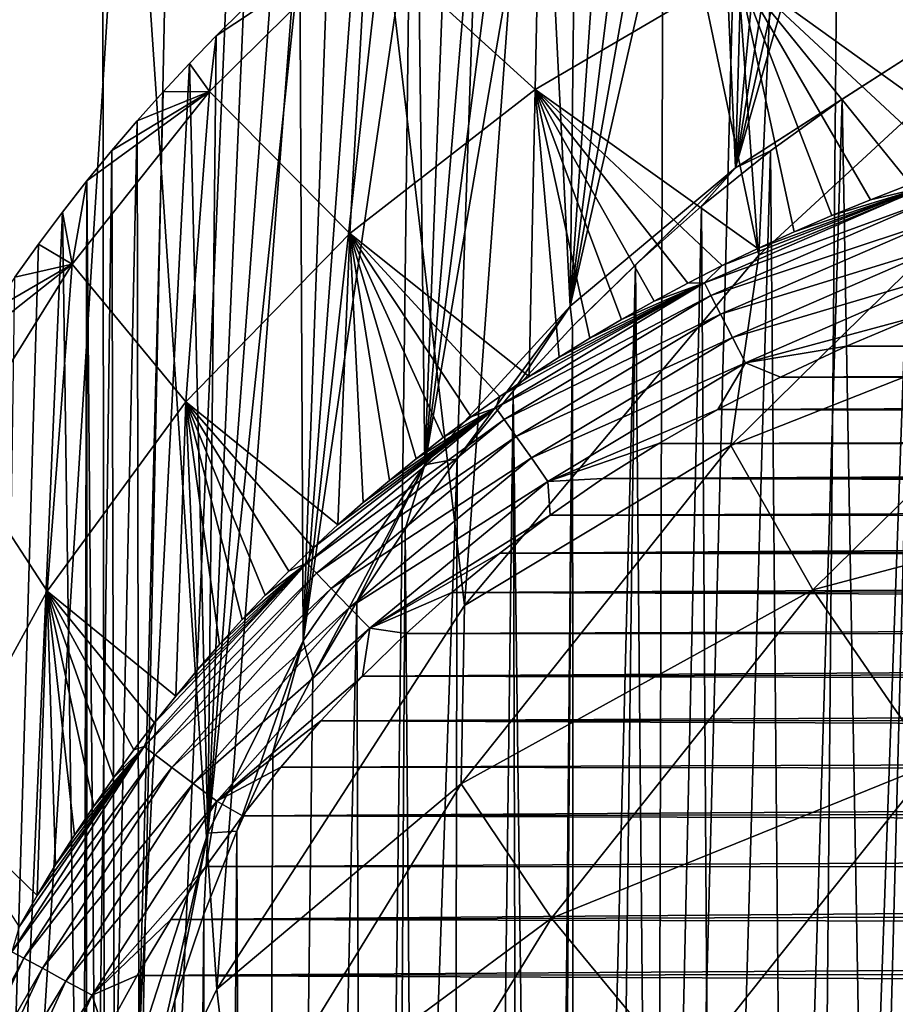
# Model space of a CAD drawing. Header units: metres. Extents: x -26 to 26, y -167 to 32.
# Tile 181 of 237: x -19.06 to -14.18, y -13.8 to -8.31. Entities that reach past the tile are written whole.
import ezdxf

# ---------------------------------------------------------------- set-up
doc = ezdxf.new("R2010")
doc.units = ezdxf.units.M
doc.layers.add('solid_12_411_043_XXX', color=7, linetype='CONTINUOUS')

msp = doc.modelspace()

# ---------------------------------------------------------------- linework, layer by layer
at = {"layer": 'solid_12_411_043_XXX'}
for points in [[(-14.66374, -25.099863, 4.15028), (-14.209241, 25.476089, 4.15028), (-12.866261, 25.661194, 4.15028)], [(-13.695463, -25.25168, 4.15028), (-14.66374, -25.099863, 4.15028), (-12.866261, 25.661194, 4.15028)], [(-15.526567, -24.908165, 4.15028), (-15.384979, 25.202627, 4.15028), (-14.209241, 25.476089, 4.15028)], [(-14.66374, -25.099863, 4.15028), (-15.526567, -24.908165, 4.15028), (-14.209241, 25.476089, 4.15028)], [(-17.096178, -24.39509, 4.15028), (-16.489796, 24.834045, 4.15028), (-15.384979, 25.202627, 4.15028)], [(-15.526567, -24.908165, 4.15028), (-17.096178, -24.39509, 4.15028), (-15.384979, 25.202627, 4.15028)], [(-18.581423, -23.682077, 4.15028), (-17.56883, 24.357595, 4.15028), (-16.489796, 24.834045, 4.15028)], [(-17.096178, -24.39509, 4.15028), (-18.581423, -23.682077, 4.15028), (-16.489796, 24.834045, 4.15028)], [(-18.581423, -23.682077, 4.15028), (-18.636896, 23.762125, 4.15028), (-17.56883, 24.357595, 4.15028)], [(-20.035763, -22.735386, 4.15028), (-19.69418, 23.038969, 4.15028), (-18.636896, 23.762125, 4.15028)], [(-18.581423, -23.682077, 4.15028), (-20.035763, -22.735386, 4.15028), (-18.636896, 23.762125, 4.15028)], [(-14.672999, -3.541176, 145.615128), (-16.053244, -4.330667, 145.475922), (-14.943871, -9.623643, 144.542648)], [(-14.672999, -3.541176, 145.615128), (-14.943871, -9.623643, 144.542648), (-13.067199, -7.888101, 144.848663)], [(-16.053244, -4.330667, 145.475922), (-17.323595, -5.295513, 145.305801), (-16.584848, -11.577112, 144.198212)], [(-16.053244, -4.330667, 145.475922), (-16.584848, -11.577112, 144.198212), (-14.943871, -9.623643, 144.542648)], [(-17.323595, -5.295513, 145.305801), (-18.458755, -6.417161, 145.108032), (-17.964277, -13.717723, 143.820786)], [(-17.323595, -5.295513, 145.305801), (-17.964277, -13.717723, 143.820786), (-16.584848, -11.577112, 144.198212)], [(-15.073364, -9.135671, 155.509857), (-14.156552, -5.940506, 157.747131), (-14.065224, -8.487656, 155.963593)], [(-15.073364, -9.135671, 155.509857), (-14.371614, -6.027381, 157.686295), (-14.156552, -5.940506, 157.747131)], [(-15.073364, -9.135671, 155.509857), (-14.58283, -6.117196, 157.623413), (-14.371614, -6.027381, 157.686295)], [(-15.073364, -9.135671, 155.509857), (-14.790251, -6.209936, 157.558472), (-14.58283, -6.117196, 157.623413)], [(-15.073364, -9.135671, 155.509857), (-14.993972, -6.305612, 157.491486), (-14.790251, -6.209936, 157.558472)], [(-15.073364, -9.135671, 155.509857), (-15.194163, -6.404233, 157.422424), (-14.993972, -6.305612, 157.491486)], [(-18.458755, -6.417161, 145.108032), (-19.433271, -7.66994, 144.887131), (-19.060413, -16.011742, 143.41629)], [(-18.458755, -6.417161, 145.108032), (-19.060413, -16.011742, 143.41629), (-17.964277, -13.717723, 143.820786)], [(-15.994983, -9.907806, 154.969193), (-15.390794, -6.505787, 157.351318), (-15.194163, -6.404233, 157.422424)], [(-15.073364, -9.135671, 155.509857), (-15.994983, -9.907806, 154.969193), (-15.194163, -6.404233, 157.422424)], [(-15.994983, -9.907806, 154.969193), (-15.583963, -6.610233, 157.278183), (-15.390794, -6.505787, 157.351318)], [(-15.994983, -9.907806, 154.969193), (-15.773643, -6.717568, 157.203018), (-15.583963, -6.610233, 157.278183)], [(-15.994983, -9.907806, 154.969193), (-15.960084, -6.827867, 157.125793), (-15.773643, -6.717568, 157.203018)], [(-15.994983, -9.907806, 154.969193), (-16.143295, -6.94112, 157.046494), (-15.960084, -6.827867, 157.125793)], [(-16.805609, -10.792436, 154.349777), (-16.32338, -7.057398, 156.965073), (-16.143295, -6.94112, 157.046494)], [(-15.994983, -9.907806, 154.969193), (-16.805609, -10.792436, 154.349777), (-16.143295, -6.94112, 157.046494)], [(-16.805609, -10.792436, 154.349777), (-16.500389, -7.176717, 156.881531), (-16.32338, -7.057398, 156.965073)], [(-16.15766, -7.086045, 157.866379), (-17.129837, -7.844281, 157.78154), (-16.189827, -8.69878, 167.568527)], [(-16.15766, -7.086045, 157.866379), (-16.189827, -8.69878, 167.568527), (-15.059822, -8.036809, 167.607864)], [(-16.805609, -10.792436, 154.349777), (-16.674391, -7.299139, 156.795807), (-16.500389, -7.176717, 156.881531)], [(-16.805609, -10.792436, 154.349777), (-16.845602, -7.424819, 156.707809), (-16.674391, -7.299139, 156.795807)], [(-17.483099, -11.773883, 153.662552), (-17.013987, -7.553734, 156.617538), (-16.845602, -7.424819, 156.707809)], [(-16.805609, -10.792436, 154.349777), (-17.483099, -11.773883, 153.662552), (-16.845602, -7.424819, 156.707809)], [(-13.860925, -7.512619, 167.641571), (-15.059822, -8.036809, 167.607864), (-13.632227, -9.064097, 177.258133)], [(-17.483099, -11.773883, 153.662552), (-17.179672, -7.686054, 156.524887), (-17.013987, -7.553734, 156.617538)], [(-19.433271, -7.66994, 144.887131), (-19.855957, -18.422976, 142.99115), (-19.060413, -16.011742, 143.41629)], [(-17.483099, -11.773883, 153.662552), (-17.342661, -7.82175, 156.429871), (-17.179672, -7.686054, 156.524887)], [(-17.129837, -7.844281, 157.78154), (-17.968033, -8.400486, 156.024628), (-18.00568, -8.710902, 157.687408)], [(-17.129837, -7.844281, 157.78154), (-18.00568, -8.710902, 157.687408), (-17.224155, -9.502715, 167.523972)], [(-17.129837, -7.844281, 157.78154), (-17.815723, -8.250337, 156.129776), (-17.968033, -8.400486, 156.024628)], [(-17.483099, -11.773883, 153.662552), (-17.502987, -7.960996, 156.332367), (-17.342661, -7.82175, 156.429871)], [(-17.129837, -7.844281, 157.78154), (-17.224155, -9.502715, 167.523972), (-16.189827, -8.69878, 167.568527)], [(-13.067199, -7.888101, 144.848663), (-14.943871, -9.623643, 144.542648), (-13.377589, -8.987849, 147.081436)], [(-18.015732, -12.847852, 152.910553), (-17.66069, -8.103851, 156.232346), (-17.502987, -7.960996, 156.332367)], [(-17.483099, -11.773883, 153.662552), (-18.015732, -12.847852, 152.910553), (-17.502987, -7.960996, 156.332367)], [(-15.059822, -8.036809, 167.607864), (-16.189827, -8.69878, 167.568527), (-14.949353, -9.586405, 177.250961)], [(-15.059822, -8.036809, 167.607864), (-13.869359, -9.145056, 177.257019), (-13.632227, -9.064097, 177.258133)], [(-15.059822, -8.036809, 167.607864), (-14.098536, -9.228374, 177.255875), (-13.869359, -9.145056, 177.257019)], [(-15.059822, -8.036809, 167.607864), (-14.320982, -9.31429, 177.2547), (-14.098536, -9.228374, 177.255875)], [(-15.059822, -8.036809, 167.607864), (-14.536449, -9.402518, 177.253494), (-14.320982, -9.31429, 177.2547)], [(-15.059822, -8.036809, 167.607864), (-14.745947, -9.493294, 177.252243), (-14.536449, -9.402518, 177.253494)], [(-15.059822, -8.036809, 167.607864), (-14.949353, -9.586405, 177.250961), (-14.745947, -9.493294, 177.252243)], [(-18.015732, -12.847852, 152.910553), (-17.815723, -8.250337, 156.129776), (-17.66069, -8.103851, 156.232346)], [(-18.015732, -12.847852, 152.910553), (-17.968033, -8.400486, 156.024628), (-17.815723, -8.250337, 156.129776)], [(-18.015732, -12.847852, 152.910553), (-18.117651, -8.554338, 155.916901), (-17.968033, -8.400486, 156.024628)], [(-18.00568, -8.710902, 157.687408), (-17.968033, -8.400486, 156.024628), (-18.117651, -8.554338, 155.916901)], [(-14.478791, -8.75431, 155.91658), (-15.073364, -9.135671, 155.509857), (-14.065224, -8.487656, 155.963593)], [(-14.316137, -18.05711, 154.276245), (-14.478791, -8.75431, 155.91658), (-14.065224, -8.487656, 155.963593)], [(-13.776537, -17.112017, 154.442886), (-14.316137, -18.05711, 154.276245), (-14.065224, -8.487656, 155.963593)], [(-18.398973, -14.036788, 152.078049), (-18.264656, -8.712136, 155.806412), (-18.117651, -8.554338, 155.916901)], [(-18.015732, -12.847852, 152.910553), (-18.398973, -14.036788, 152.078049), (-18.117651, -8.554338, 155.916901)], [(-18.00568, -8.710902, 157.687408), (-18.117651, -8.554338, 155.916901), (-18.264656, -8.712136, 155.806412)], [(-18.00568, -8.710902, 157.687408), (-18.689844, -9.209677, 155.458038), (-18.771774, -9.673926, 157.584824)], [(-18.00568, -8.710902, 157.687408), (-18.771774, -9.673926, 157.584824), (-18.136974, -10.441606, 167.474625)], [(-18.00568, -8.710902, 157.687408), (-18.550764, -9.03968, 155.577072), (-18.689844, -9.209677, 155.458038)], [(-18.00568, -8.710902, 157.687408), (-18.409044, -8.873838, 155.693192), (-18.550764, -9.03968, 155.577072)], [(-18.00568, -8.710902, 157.687408), (-18.264656, -8.712136, 155.806412), (-18.409044, -8.873838, 155.693192)], [(-18.398973, -14.036788, 152.078049), (-18.409044, -8.873838, 155.693192), (-18.264656, -8.712136, 155.806412)], [(-18.00568, -8.710902, 157.687408), (-18.136974, -10.441606, 167.474625), (-17.224155, -9.502715, 167.523972)], [(-16.189827, -8.69878, 167.568527), (-17.224155, -9.502715, 167.523972), (-16.224504, -10.301042, 177.241165)], [(-16.189827, -8.69878, 167.568527), (-16.224504, -10.301042, 177.241165), (-16.057323, -10.192678, 177.242645)], [(-16.189827, -8.69878, 167.568527), (-15.147198, -9.681931, 177.249649), (-14.949353, -9.586405, 177.250961)], [(-16.189827, -8.69878, 167.568527), (-15.33959, -9.779767, 177.248306), (-15.147198, -9.681931, 177.249649)], [(-16.189827, -8.69878, 167.568527), (-15.526608, -9.879796, 177.246933), (-15.33959, -9.779767, 177.248306)], [(-16.189827, -8.69878, 167.568527), (-15.708521, -9.982019, 177.245529), (-15.526608, -9.879796, 177.246933)], [(-16.189827, -8.69878, 167.568527), (-15.885261, -10.086257, 177.244095), (-15.708521, -9.982019, 177.245529)], [(-16.189827, -8.69878, 167.568527), (-16.057323, -10.192678, 177.242645), (-15.885261, -10.086257, 177.244095)], [(-14.878748, -9.042068, 155.865845), (-15.073364, -9.135671, 155.509857), (-14.478791, -8.75431, 155.91658)], [(-14.78898, -19.03624, 154.103592), (-14.878748, -9.042068, 155.865845), (-14.478791, -8.75431, 155.91658)], [(-14.316137, -18.05711, 154.276245), (-14.78898, -19.03624, 154.103592), (-14.478791, -8.75431, 155.91658)], [(-18.535204, -14.703827, 151.610992), (-18.550764, -9.03968, 155.577072), (-18.409044, -8.873838, 155.693192)], [(-18.398973, -14.036788, 152.078049), (-18.535204, -14.703827, 151.610992), (-18.409044, -8.873838, 155.693192)], [(-14.943871, -9.623643, 144.542648), (-15.100177, -10.684268, 146.782318), (-13.377589, -8.987849, 147.081436)], [(-12.971468, -9.844831, 149.301788), (-13.377589, -8.987849, 147.081436), (-15.100177, -10.684268, 146.782318)], [(-18.635082, -15.474093, 151.07164), (-18.689844, -9.209677, 155.458038), (-18.550764, -9.03968, 155.577072)], [(-18.535204, -14.703827, 151.610992), (-18.635082, -15.474093, 151.07164), (-18.550764, -9.03968, 155.577072)], [(-15.263325, -9.349748, 155.811584), (-15.073364, -9.135671, 155.509857), (-14.878748, -9.042068, 155.865845)], [(-15.192895, -20.044924, 153.925735), (-15.263325, -9.349748, 155.811584), (-14.878748, -9.042068, 155.865845)], [(-14.78898, -19.03624, 154.103592), (-15.192895, -20.044924, 153.925735), (-14.878748, -9.042068, 155.865845)], [(-15.981885, -10.021437, 155.693146), (-15.994983, -9.907806, 154.969193), (-15.073364, -9.135671, 155.509857)], [(-15.981885, -10.021437, 155.693146), (-15.073364, -9.135671, 155.509857), (-15.631536, -9.676652, 155.753952)], [(-15.631536, -9.676652, 155.753952), (-15.073364, -9.135671, 155.509857), (-15.263325, -9.349748, 155.811584)], [(-18.82618, -9.383919, 155.336029), (-18.689844, -9.209677, 155.458038), (-18.711584, -17.350876, 149.757507)], [(-18.771774, -9.673926, 157.584824), (-18.689844, -9.209677, 155.458038), (-18.82618, -9.383919, 155.336029)], [(-18.692255, -16.368767, 150.44519), (-18.711584, -17.350876, 149.757507), (-18.689844, -9.209677, 155.458038)], [(-18.635082, -15.474093, 151.07164), (-18.692255, -16.368767, 150.44519), (-18.689844, -9.209677, 155.458038)], [(-15.246919, -9.777985, 177.403427), (-14.01656, -9.243033, 177.409348), (-15.147198, -9.681931, 177.249649)], [(-13.98869, -9.318743, 177.556824), (-14.01656, -9.243033, 177.409348), (-15.246919, -9.777985, 177.403427)], [(-14.01656, -9.243033, 177.409348), (-14.949353, -9.586405, 177.250961), (-15.147198, -9.681931, 177.249649)], [(-14.01656, -9.243033, 177.409348), (-14.745947, -9.493294, 177.252243), (-14.949353, -9.586405, 177.250961)], [(-14.01656, -9.243033, 177.409348), (-14.536449, -9.402518, 177.253494), (-14.745947, -9.493294, 177.252243)], [(-14.01656, -9.243033, 177.409348), (-14.320982, -9.31429, 177.2547), (-14.536449, -9.402518, 177.253494)], [(-14.01656, -9.243033, 177.409348), (-14.098536, -9.228374, 177.255875), (-14.320982, -9.31429, 177.2547)], [(-15.210443, -9.84927, 177.552658), (-13.98869, -9.318743, 177.556824), (-15.246919, -9.777985, 177.403427)], [(-13.948279, -9.428394, 177.68457), (-13.98869, -9.318743, 177.556824), (-15.210443, -9.84927, 177.552658)], [(-18.82618, -9.383919, 155.336029), (-18.711584, -17.350876, 149.757507), (-19.216978, -18.380245, 149.036728)], [(-18.959742, -9.562502, 155.210983), (-18.82618, -9.383919, 155.336029), (-19.216978, -18.380245, 149.036728)], [(-18.771774, -9.673926, 157.584824), (-18.82618, -9.383919, 155.336029), (-18.959742, -9.562502, 155.210983)], [(-15.525952, -21.078348, 153.743515), (-15.631536, -9.676652, 155.753952), (-15.263325, -9.349748, 155.811584)], [(-15.192895, -20.044924, 153.925735), (-15.525952, -21.078348, 153.743515), (-15.263325, -9.349748, 155.811584)], [(-15.157117, -9.953397, 177.682175), (-13.948279, -9.428394, 177.68457), (-15.210443, -9.84927, 177.552658)], [(-13.89829, -9.563948, 177.779984), (-13.948279, -9.428394, 177.68457), (-15.157117, -9.953397, 177.682175)], [(-17.224155, -9.502715, 167.523972), (-18.136974, -10.441606, 167.474625), (-17.290052, -11.128431, 177.22995)], [(-17.224155, -9.502715, 167.523972), (-17.290052, -11.128431, 177.22995), (-17.148493, -11.00294, 177.231628)], [(-17.224155, -9.502715, 167.523972), (-16.387621, -10.411784, 177.239655), (-16.224504, -10.301042, 177.241165)], [(-17.224155, -9.502715, 167.523972), (-16.546944, -10.525023, 177.238098), (-16.387621, -10.411784, 177.239655)], [(-17.224155, -9.502715, 167.523972), (-16.702496, -10.640676, 177.236526), (-16.546944, -10.525023, 177.238098)], [(-17.224155, -9.502715, 167.523972), (-16.854673, -10.758973, 177.234924), (-16.702496, -10.640676, 177.236526)], [(-17.224155, -9.502715, 167.523972), (-17.003328, -10.879737, 177.233292), (-16.854673, -10.758973, 177.234924)], [(-17.224155, -9.502715, 167.523972), (-17.148493, -11.00294, 177.231628), (-17.003328, -10.879737, 177.233292)], [(-19.090454, -9.7454, 155.082916), (-18.959742, -9.562502, 155.210983), (-19.216978, -18.380245, 149.036728)], [(-18.771774, -9.673926, 157.584824), (-18.959742, -9.562502, 155.210983), (-19.090454, -9.7454, 155.082916)], [(-15.090891, -10.082643, 177.778976), (-13.89829, -9.563948, 177.779984), (-15.157117, -9.953397, 177.682175)], [(-13.84351, -9.712419, 177.836548), (-13.89829, -9.563948, 177.779984), (-15.090891, -10.082643, 177.778976)], [(-14.943871, -9.623643, 144.542648), (-16.584848, -11.577112, 144.198212), (-15.100177, -10.684268, 146.782318)], [(-18.771774, -9.673926, 157.584824), (-19.342617, -10.124024, 154.817795), (-19.420256, -10.716923, 157.474609)], [(-18.771774, -9.673926, 157.584824), (-19.420256, -10.716923, 157.474609), (-18.910374, -11.497116, 167.420914)], [(-18.771774, -9.673926, 157.584824), (-19.218061, -9.932564, 154.951859), (-19.342617, -10.124024, 154.817795)], [(-18.771774, -9.673926, 157.584824), (-19.090454, -9.7454, 155.082916), (-19.218061, -9.932564, 154.951859)], [(-18.771774, -9.673926, 157.584824), (-18.910374, -11.497116, 167.420914), (-18.136974, -10.441606, 167.474625)], [(-15.973703, -23.200268, 153.36937), (-15.981885, -10.021437, 155.693146), (-15.631536, -9.676652, 155.753952)], [(-15.786627, -22.131754, 153.55777), (-15.973703, -23.200268, 153.36937), (-15.631536, -9.676652, 155.753952)], [(-15.525952, -21.078348, 153.743515), (-15.786627, -22.131754, 153.55777), (-15.631536, -9.676652, 155.753952)], [(-15.246919, -9.777985, 177.403427), (-15.147198, -9.681931, 177.249649), (-15.33959, -9.779767, 177.248306)], [(-15.018223, -10.224416, 177.836365), (-13.84351, -9.712419, 177.836548), (-15.090891, -10.082643, 177.778976)], [(-14.067175, -9.966695, 177.854263), (-13.84351, -9.712419, 177.836548), (-15.018223, -10.224416, 177.836365)], [(-16.409063, -10.474783, 177.39566), (-15.246919, -9.777985, 177.403427), (-16.387621, -10.411784, 177.239655)], [(-15.210443, -9.84927, 177.552658), (-15.246919, -9.777985, 177.403427), (-16.409063, -10.474783, 177.39566)], [(-15.246919, -9.777985, 177.403427), (-16.224504, -10.301042, 177.241165), (-16.387621, -10.411784, 177.239655)], [(-15.246919, -9.777985, 177.403427), (-16.057323, -10.192678, 177.242645), (-16.224504, -10.301042, 177.241165)], [(-15.246919, -9.777985, 177.403427), (-15.885261, -10.086257, 177.244095), (-16.057323, -10.192678, 177.242645)], [(-15.246919, -9.777985, 177.403427), (-15.708521, -9.982019, 177.245529), (-15.885261, -10.086257, 177.244095)], [(-15.246919, -9.777985, 177.403427), (-15.526608, -9.879796, 177.246933), (-15.708521, -9.982019, 177.245529)], [(-15.246919, -9.777985, 177.403427), (-15.33959, -9.779767, 177.248306), (-15.526608, -9.879796, 177.246933)], [(-16.363445, -10.539592, 177.547211), (-15.210443, -9.84927, 177.552658), (-16.409063, -10.474783, 177.39566)], [(-15.157117, -9.953397, 177.682175), (-15.210443, -9.84927, 177.552658), (-16.363445, -10.539592, 177.547211)], [(-12.971468, -9.844831, 149.301788), (-15.100177, -10.684268, 146.782318), (-14.641761, -11.489751, 149.011749)], [(-12.971468, -9.844831, 149.301788), (-14.641761, -11.489751, 149.011749), (-12.38169, -10.890202, 151.396713)], [(-16.624826, -10.760327, 155.562866), (-16.805609, -10.792436, 154.349777), (-15.994983, -9.907806, 154.969193)], [(-16.624826, -10.760327, 155.562866), (-15.994983, -9.907806, 154.969193), (-16.313255, -10.382973, 155.629395)], [(-16.313255, -10.382973, 155.629395), (-15.994983, -9.907806, 154.969193), (-15.981885, -10.021437, 155.693146)], [(-16.295992, -10.635346, 177.679031), (-15.157117, -9.953397, 177.682175), (-16.363445, -10.539592, 177.547211)], [(-15.090891, -10.082643, 177.778976), (-15.157117, -9.953397, 177.682175), (-16.295992, -10.635346, 177.679031)], [(-14.454823, -10.130335, 177.854279), (-14.067175, -9.966695, 177.854263), (-15.018223, -10.224416, 177.836365)], [(-14.454823, -10.130335, 177.854279), (14.268606, -10.049369, 177.854263), (-14.067175, -9.966695, 177.854263)], [(-16.12389, -25.362429, 152.988113), (-16.313255, -10.382973, 155.629395), (-15.981885, -10.021437, 155.693146)], [(-16.086296, -24.278801, 153.179199), (-16.12389, -25.362429, 152.988113), (-15.981885, -10.021437, 155.693146)], [(-15.973703, -23.200268, 153.36937), (-16.086296, -24.278801, 153.179199), (-15.981885, -10.021437, 155.693146)], [(-14.454823, -10.130335, 177.854279), (14.500039, -10.150595, 177.854279), (14.268606, -10.049369, 177.854263)], [(-16.211779, -10.754841, 177.777649), (-15.090891, -10.082643, 177.778976), (-16.295992, -10.635346, 177.679031)], [(-15.018223, -10.224416, 177.836365), (-15.090891, -10.082643, 177.778976), (-16.211779, -10.754841, 177.777649)], [(-14.822685, -10.303143, 177.854294), (-14.454823, -10.130335, 177.854279), (-15.018223, -10.224416, 177.836365)], [(-14.822685, -10.303143, 177.854294), (14.500039, -10.150595, 177.854279), (-14.454823, -10.130335, 177.854279)], [(-14.822685, -10.303143, 177.854294), (14.724563, -10.255212, 177.854279), (14.500039, -10.150595, 177.854279)], [(-16.119196, -10.886173, 177.836105), (-15.018223, -10.224416, 177.836365), (-16.211779, -10.754841, 177.777649)], [(-15.171326, -10.484497, 177.854309), (-15.018223, -10.224416, 177.836365), (-16.119196, -10.886173, 177.836105)], [(-15.171326, -10.484497, 177.854309), (-14.822685, -10.303143, 177.854294), (-15.018223, -10.224416, 177.836365)], [(-14.822685, -10.303143, 177.854294), (14.941927, -10.363141, 177.854294), (14.724563, -10.255212, 177.854279)], [(-15.171326, -10.484497, 177.854309), (14.941927, -10.363141, 177.854294), (-14.822685, -10.303143, 177.854294)], [(-15.171326, -10.484497, 177.854309), (15.153143, -10.474573, 177.854309), (14.941927, -10.363141, 177.854294)], [(-16.682123, -39.83923, 150.435471), (-16.624826, -10.760327, 155.562866), (-16.313255, -10.382973, 155.629395)], [(-16.226627, -40.397282, 150.337067), (-16.682123, -39.83923, 150.435471), (-16.313255, -10.382973, 155.629395)], [(-16.409063, -10.474783, 177.39566), (-16.387621, -10.411784, 177.239655), (-16.546944, -10.525023, 177.238098)], [(-16.12389, -25.362429, 152.988113), (-16.226627, -40.397282, 150.337067), (-16.313255, -10.382973, 155.629395)], [(-18.136974, -10.441606, 167.474625), (-18.910374, -11.497116, 167.420914), (-18.194393, -12.082579, 177.217682)], [(-18.136974, -10.441606, 167.474625), (-18.194393, -12.082579, 177.217682), (-18.073351, -11.937026, 177.219498)], [(-18.136974, -10.441606, 167.474625), (-17.428288, -11.256415, 177.228256), (-17.290052, -11.128431, 177.22995)], [(-18.136974, -10.441606, 167.474625), (-17.563168, -11.386848, 177.226547), (-17.428288, -11.256415, 177.228256)], [(-18.136974, -10.441606, 167.474625), (-17.69486, -11.519882, 177.224808), (-17.563168, -11.386848, 177.226547)], [(-18.136974, -10.441606, 167.474625), (-17.823788, -11.655929, 177.223068), (-17.69486, -11.519882, 177.224808)], [(-18.136974, -10.441606, 167.474625), (-17.949806, -11.794814, 177.221283), (-17.823788, -11.655929, 177.223068)], [(-18.136974, -10.441606, 167.474625), (-18.073351, -11.937026, 177.219498), (-17.949806, -11.794814, 177.221283)], [(-17.463326, -11.341464, 177.386154), (-16.409063, -10.474783, 177.39566), (-17.428288, -11.256415, 177.228256)], [(-16.363445, -10.539592, 177.547211), (-16.409063, -10.474783, 177.39566), (-17.463326, -11.341464, 177.386154)], [(-16.409063, -10.474783, 177.39566), (-17.290052, -11.128431, 177.22995), (-17.428288, -11.256415, 177.228256)], [(-16.409063, -10.474783, 177.39566), (-17.148493, -11.00294, 177.231628), (-17.290052, -11.128431, 177.22995)], [(-16.409063, -10.474783, 177.39566), (-17.003328, -10.879737, 177.233292), (-17.148493, -11.00294, 177.231628)], [(-16.409063, -10.474783, 177.39566), (-16.854673, -10.758973, 177.234924), (-17.003328, -10.879737, 177.233292)], [(-16.409063, -10.474783, 177.39566), (-16.702496, -10.640676, 177.236526), (-16.854673, -10.758973, 177.234924)], [(-16.409063, -10.474783, 177.39566), (-16.546944, -10.525023, 177.238098), (-16.702496, -10.640676, 177.236526)], [(-15.501108, -10.673685, 177.854324), (-15.171326, -10.484497, 177.854309), (-16.119196, -10.886173, 177.836105)], [(-15.501108, -10.673685, 177.854324), (15.357996, -10.589375, 177.854309), (-15.171326, -10.484497, 177.854309)], [(-15.171326, -10.484497, 177.854309), (15.357996, -10.589375, 177.854309), (15.153143, -10.474573, 177.854309)], [(-17.408993, -11.3977, 177.540512), (-16.363445, -10.539592, 177.547211), (-17.463326, -11.341464, 177.386154)], [(-16.295992, -10.635346, 177.679031), (-16.363445, -10.539592, 177.547211), (-17.408993, -11.3977, 177.540512)], [(-15.501108, -10.673685, 177.854324), (15.556163, -10.707086, 177.854324), (15.357996, -10.589375, 177.854309)], [(-17.327492, -11.481999, 177.675171), (-16.295992, -10.635346, 177.679031), (-17.408993, -11.3977, 177.540512)], [(-16.211779, -10.754841, 177.777649), (-16.295992, -10.635346, 177.679031), (-17.327492, -11.481999, 177.675171)], [(-16.584848, -11.577112, 144.198212), (-16.60257, -12.572799, 146.449326), (-15.100177, -10.684268, 146.782318)], [(-14.641761, -11.489751, 149.011749), (-15.100177, -10.684268, 146.782318), (-16.60257, -12.572799, 146.449326)], [(-15.812598, -10.870116, 177.85434), (-15.501108, -10.673685, 177.854324), (-16.119196, -10.886173, 177.836105)], [(-15.812598, -10.870116, 177.85434), (15.556163, -10.707086, 177.854324), (-15.501108, -10.673685, 177.854324)], [(-15.812598, -10.870116, 177.85434), (15.7478, -10.827749, 177.85434), (15.556163, -10.707086, 177.854324)], [(-19.420256, -10.716923, 157.474609), (-19.537868, -12.643108, 167.363297), (-18.910374, -11.497116, 167.420914)], [(-17.225061, -11.587908, 177.776031), (-16.211779, -10.754841, 177.777649), (-17.327492, -11.481999, 177.675171)], [(-16.119196, -10.886173, 177.836105), (-16.211779, -10.754841, 177.777649), (-17.225061, -11.587908, 177.776031)], [(-16.915567, -11.152116, 155.493774), (-16.805609, -10.792436, 154.349777), (-16.624826, -10.760327, 155.562866)], [(-16.682123, -39.83923, 150.435471), (-16.915567, -11.152116, 155.493774), (-16.624826, -10.760327, 155.562866)], [(-17.429852, -11.971357, 155.349319), (-17.483099, -11.773883, 153.662552), (-16.805609, -10.792436, 154.349777)], [(-17.429852, -11.971357, 155.349319), (-16.805609, -10.792436, 154.349777), (-17.184464, -11.556762, 155.422424)], [(-17.184464, -11.556762, 155.422424), (-16.805609, -10.792436, 154.349777), (-16.915567, -11.152116, 155.493774)], [(-16.107199, -11.073718, 177.854355), (-15.812598, -10.870116, 177.85434), (-16.119196, -10.886173, 177.836105)], [(-16.107199, -11.073718, 177.854355), (15.933222, -10.951233, 177.85434), (-15.812598, -10.870116, 177.85434)], [(-15.812598, -10.870116, 177.85434), (15.933222, -10.951233, 177.85434), (15.7478, -10.827749, 177.85434)], [(-17.112185, -11.704591, 177.835785), (-16.119196, -10.886173, 177.836105), (-17.225061, -11.587908, 177.776031)], [(-16.107199, -11.073718, 177.854355), (-16.119196, -10.886173, 177.836105), (-17.112185, -11.704591, 177.835785)], [(-14.641761, -11.489751, 149.011749), (-13.976039, -12.46033, 151.119858), (-12.38169, -10.890202, 151.396713)], [(-16.107199, -11.073718, 177.854355), (16.112604, -11.077606, 177.854355), (15.933222, -10.951233, 177.85434)], [(-16.387251, -11.285174, 177.85437), (-16.107199, -11.073718, 177.854355), (-17.112185, -11.704591, 177.835785)], [(-16.387251, -11.285174, 177.85437), (16.112604, -11.077606, 177.854355), (-16.107199, -11.073718, 177.854355)], [(-16.387251, -11.285174, 177.85437), (16.286604, -11.206985, 177.85437), (16.112604, -11.077606, 177.854355)], [(-17.092468, -39.252613, 150.53891), (-17.184464, -11.556762, 155.422424), (-16.915567, -11.152116, 155.493774)], [(-16.682123, -39.83923, 150.435471), (-17.092468, -39.252613, 150.53891), (-16.915567, -11.152116, 155.493774)], [(-17.463326, -11.341464, 177.386154), (-17.428288, -11.256415, 177.228256), (-17.563168, -11.386848, 177.226547)], [(-16.387251, -11.285174, 177.85437), (16.455288, -11.339417, 177.85437), (16.286604, -11.206985, 177.85437)], [(-16.65424, -11.505089, 177.854385), (-16.387251, -11.285174, 177.85437), (-17.112185, -11.704591, 177.835785)], [(-16.65424, -11.505089, 177.854385), (16.455288, -11.339417, 177.85437), (-16.387251, -11.285174, 177.85437)], [(-18.370613, -12.364284, 177.37561), (-17.463326, -11.341464, 177.386154), (-18.31275, -12.231308, 177.215866)], [(-17.408993, -11.3977, 177.540512), (-17.463326, -11.341464, 177.386154), (-18.370613, -12.364284, 177.37561)], [(-17.463326, -11.341464, 177.386154), (-18.194393, -12.082579, 177.217682), (-18.31275, -12.231308, 177.215866)], [(-17.463326, -11.341464, 177.386154), (-18.073351, -11.937026, 177.219498), (-18.194393, -12.082579, 177.217682)], [(-17.463326, -11.341464, 177.386154), (-17.949806, -11.794814, 177.221283), (-18.073351, -11.937026, 177.219498)], [(-17.463326, -11.341464, 177.386154), (-17.823788, -11.655929, 177.223068), (-17.949806, -11.794814, 177.221283)], [(-17.463326, -11.341464, 177.386154), (-17.69486, -11.519882, 177.224808), (-17.823788, -11.655929, 177.223068)], [(-17.463326, -11.341464, 177.386154), (-17.563168, -11.386848, 177.226547), (-17.69486, -11.519882, 177.224808)], [(-16.65424, -11.505089, 177.854385), (16.619152, -11.475054, 177.854385), (16.455288, -11.339417, 177.85437)], [(-18.309107, -12.410547, 177.533066), (-17.408993, -11.3977, 177.540512), (-18.370613, -12.364284, 177.37561)], [(-17.327492, -11.481999, 177.675171), (-17.408993, -11.3977, 177.540512), (-18.309107, -12.410547, 177.533066)], [(-16.65424, -11.505089, 177.854385), (16.778244, -11.613945, 177.854401), (16.619152, -11.475054, 177.854385)], [(-18.910374, -11.497116, 167.420914), (-19.537868, -12.643108, 167.363297), (-18.966761, -13.194663, 177.204849)], [(-18.910374, -11.497116, 167.420914), (-18.966761, -13.194663, 177.204849), (-18.863804, -13.024237, 177.206696)], [(-18.910374, -11.497116, 167.420914), (-18.31275, -12.231308, 177.215866), (-18.194393, -12.082579, 177.217682)], [(-18.910374, -11.497116, 167.420914), (-18.428226, -12.382999, 177.21405), (-18.31275, -12.231308, 177.215866)], [(-18.910374, -11.497116, 167.420914), (-18.540951, -12.537868, 177.212204), (-18.428226, -12.382999, 177.21405)], [(-18.910374, -11.497116, 167.420914), (-18.651114, -12.696279, 177.210373), (-18.540951, -12.537868, 177.212204)], [(-18.910374, -11.497116, 167.420914), (-18.758553, -12.858101, 177.208527), (-18.651114, -12.696279, 177.210373)], [(-18.910374, -11.497116, 167.420914), (-18.863804, -13.024237, 177.206696), (-18.758553, -12.858101, 177.208527)], [(-18.215298, -12.481058, 177.670883), (-17.327492, -11.481999, 177.675171), (-18.309107, -12.410547, 177.533066)], [(-17.225061, -11.587908, 177.776031), (-17.327492, -11.481999, 177.675171), (-18.215298, -12.481058, 177.670883)], [(-16.909136, -11.73391, 177.854416), (-16.65424, -11.505089, 177.854385), (-17.112185, -11.704591, 177.835785)], [(-16.909136, -11.73391, 177.854416), (16.778244, -11.613945, 177.854401), (-16.65424, -11.505089, 177.854385)], [(-14.641761, -11.489751, 149.011749), (-16.60257, -12.572799, 146.449326), (-16.098543, -13.32095, 148.688873)], [(-14.641761, -11.489751, 149.011749), (-16.098543, -13.32095, 148.688873), (-13.976039, -12.46033, 151.119858)], [(-16.584848, -11.577112, 144.198212), (-17.964277, -13.717723, 143.820786), (-16.60257, -12.572799, 146.449326)], [(-17.765972, -38.015427, 150.75705), (-17.429852, -11.971357, 155.349319), (-17.184464, -11.556762, 155.422424)], [(-17.092468, -39.252613, 150.53891), (-17.765972, -38.015427, 150.75705), (-17.184464, -11.556762, 155.422424)], [(-18.0965, -12.570319, 177.774216), (-17.225061, -11.587908, 177.776031), (-18.215298, -12.481058, 177.670883)], [(-17.112185, -11.704591, 177.835785), (-17.225061, -11.587908, 177.776031), (-18.0965, -12.570319, 177.774216)], [(-16.909136, -11.73391, 177.854416), (16.932882, -11.756225, 177.854416), (16.778244, -11.613945, 177.854401)], [(-17.965231, -12.668925, 177.835449), (-17.112185, -11.704591, 177.835785), (-18.0965, -12.570319, 177.774216)], [(-17.152674, -11.972121, 177.854431), (-17.112185, -11.704591, 177.835785), (-17.965231, -12.668925, 177.835449)], [(-17.152674, -11.972121, 177.854431), (-16.909136, -11.73391, 177.854416), (-17.112185, -11.704591, 177.835785)], [(-17.152674, -11.972121, 177.854431), (16.932882, -11.756225, 177.854416), (-16.909136, -11.73391, 177.854416)], [(-17.854168, -12.835617, 155.19693), (-18.015732, -12.847852, 152.910553), (-17.483099, -11.773883, 153.662552)], [(-17.854168, -12.835617, 155.19693), (-17.483099, -11.773883, 153.662552), (-17.652048, -12.395618, 155.274521)], [(-17.652048, -12.395618, 155.274521), (-17.483099, -11.773883, 153.662552), (-17.429852, -11.971357, 155.349319)], [(-17.152674, -11.972121, 177.854431), (17.083157, -11.901995, 177.854431), (16.932882, -11.756225, 177.854416)], [(-17.152674, -11.972121, 177.854431), (17.229332, -12.051459, 177.854431), (17.083157, -11.901995, 177.854431)], [(-17.765972, -38.015427, 150.75705), (-17.652048, -12.395618, 155.274521), (-17.429852, -11.971357, 155.349319)], [(-17.38555, -12.220345, 177.854446), (-17.152674, -11.972121, 177.854431), (-17.965231, -12.668925, 177.835449)], [(-17.38555, -12.220345, 177.854446), (17.229332, -12.051459, 177.854431), (-17.152674, -11.972121, 177.854431)], [(-17.38555, -12.220345, 177.854446), (17.371529, -12.204751, 177.854446), (17.229332, -12.051459, 177.854431)], [(-18.370613, -12.364284, 177.37561), (-18.31275, -12.231308, 177.215866), (-18.428226, -12.382999, 177.21405)], [(-17.6085, -12.479287, 177.854477), (-17.38555, -12.220345, 177.854446), (-17.965231, -12.668925, 177.835449)], [(-17.6085, -12.479287, 177.854477), (17.510025, -12.362113, 177.854462), (-17.38555, -12.220345, 177.854446)], [(-17.38555, -12.220345, 177.854446), (17.510025, -12.362113, 177.854462), (17.371529, -12.204751, 177.854446)], [(-19.107332, -13.508941, 177.365173), (-18.370613, -12.364284, 177.37561), (-19.067455, -13.369589, 177.203003)], [(-18.309107, -12.410547, 177.533066), (-18.370613, -12.364284, 177.37561), (-19.107332, -13.508941, 177.365173)], [(-19.040817, -13.545031, 177.525681), (-18.309107, -12.410547, 177.533066), (-19.107332, -13.508941, 177.365173)], [(-18.370613, -12.364284, 177.37561), (-18.966761, -13.194663, 177.204849), (-19.067455, -13.369589, 177.203003)], [(-18.215298, -12.481058, 177.670883), (-18.309107, -12.410547, 177.533066), (-19.040817, -13.545031, 177.525681)], [(-18.370613, -12.364284, 177.37561), (-18.863804, -13.024237, 177.206696), (-18.966761, -13.194663, 177.204849)], [(-18.370613, -12.364284, 177.37561), (-18.758553, -12.858101, 177.208527), (-18.863804, -13.024237, 177.206696)], [(-18.370613, -12.364284, 177.37561), (-18.651114, -12.696279, 177.210373), (-18.758553, -12.858101, 177.208527)], [(-18.370613, -12.364284, 177.37561), (-18.540951, -12.537868, 177.212204), (-18.651114, -12.696279, 177.210373)], [(-18.370613, -12.364284, 177.37561), (-18.428226, -12.382999, 177.21405), (-18.540951, -12.537868, 177.212204)], [(-17.765972, -38.015427, 150.75705), (-17.854168, -12.835617, 155.19693), (-17.652048, -12.395618, 155.274521)], [(-17.6085, -12.479287, 177.854477), (17.644892, -12.523716, 177.854477), (17.510025, -12.362113, 177.854462)], [(-16.098543, -13.32095, 148.688873), (-15.366586, -14.208269, 150.811661), (-13.976039, -12.46033, 151.119858)], [(-13.976039, -12.46033, 151.119858), (-15.366586, -14.208269, 150.811661), (-13.112715, -13.581862, 153.075928)], [(-18.937613, -13.600986, 177.666611), (-18.215298, -12.481058, 177.670883), (-19.040817, -13.545031, 177.525681)], [(-18.0965, -12.570319, 177.774216), (-18.215298, -12.481058, 177.670883), (-18.937613, -13.600986, 177.666611)], [(-17.822046, -12.749812, 177.854492), (-17.6085, -12.479287, 177.854477), (-17.965231, -12.668925, 177.835449)], [(-17.822046, -12.749812, 177.854492), (17.644892, -12.523716, 177.854477), (-17.6085, -12.479287, 177.854477)], [(-18.805906, -13.672366, 177.772446), (-18.0965, -12.570319, 177.774216), (-18.937613, -13.600986, 177.666611)], [(-17.965231, -12.668925, 177.835449), (-18.0965, -12.570319, 177.774216), (-18.805906, -13.672366, 177.772446)], [(-17.964277, -13.717723, 143.820786), (-17.86286, -14.625903, 146.087326), (-16.60257, -12.572799, 146.449326)], [(-16.098543, -13.32095, 148.688873), (-16.60257, -12.572799, 146.449326), (-17.86286, -14.625903, 146.087326)], [(-17.822046, -12.749812, 177.854492), (17.776329, -12.689848, 177.854492), (17.644892, -12.523716, 177.854477)], [(-19.537868, -12.643108, 167.363297), (-19.067455, -13.369589, 177.203003), (-18.966761, -13.194663, 177.204849)], [(-18.659977, -13.751434, 177.835129), (-17.965231, -12.668925, 177.835449), (-18.805906, -13.672366, 177.772446)], [(-18.026489, -13.032712, 177.854523), (-17.965231, -12.668925, 177.835449), (-18.659977, -13.751434, 177.835129)], [(-18.026489, -13.032712, 177.854523), (-17.822046, -12.749812, 177.854492), (-17.965231, -12.668925, 177.835449)], [(-17.822046, -12.749812, 177.854492), (17.904356, -12.860672, 177.854507), (17.776329, -12.689848, 177.854492)], [(-18.026489, -13.032712, 177.854523), (17.904356, -12.860672, 177.854507), (-17.822046, -12.749812, 177.854492)], [(-18.333239, -14.257665, 154.946182), (-18.398973, -14.036788, 152.078049), (-18.015732, -12.847852, 152.910553)], [(-18.333239, -14.257665, 154.946182), (-18.015732, -12.847852, 152.910553), (-18.199785, -13.779928, 155.030426)], [(-18.199785, -13.779928, 155.030426), (-18.015732, -12.847852, 152.910553), (-18.038134, -13.29899, 155.115234)], [(-18.038134, -13.29899, 155.115234), (-18.015732, -12.847852, 152.910553), (-17.854168, -12.835617, 155.19693)], [(-18.037853, -37.34539, 150.875198), (-18.038134, -13.29899, 155.115234), (-17.854168, -12.835617, 155.19693)], [(-17.765972, -38.015427, 150.75705), (-18.037853, -37.34539, 150.875198), (-17.854168, -12.835617, 155.19693)], [(-18.026489, -13.032712, 177.854523), (18.029074, -13.03642, 177.854523), (17.904356, -12.860672, 177.854507)], [(-18.222113, -13.32903, 177.854553), (-18.026489, -13.032712, 177.854523), (-18.659977, -13.751434, 177.835129)], [(-18.222113, -13.32903, 177.854553), (18.029074, -13.03642, 177.854523), (-18.026489, -13.032712, 177.854523)], [(-18.222113, -13.32903, 177.854553), (18.150484, -13.217317, 177.854538), (18.029074, -13.03642, 177.854523)], [(-18.222113, -13.32903, 177.854553), (18.268595, -13.403543, 177.854553), (18.150484, -13.217317, 177.854538)], [(-18.40938, -13.640424, 177.854568), (-18.222113, -13.32903, 177.854553), (-18.659977, -13.751434, 177.835129)], [(-18.40938, -13.640424, 177.854568), (18.268595, -13.403543, 177.854553), (-18.222113, -13.32903, 177.854553)], [(-18.25885, -36.653965, 150.997116), (-18.199785, -13.779928, 155.030426), (-18.038134, -13.29899, 155.115234)], [(-18.037853, -37.34539, 150.875198), (-18.25885, -36.653965, 150.997116), (-18.038134, -13.29899, 155.115234)], [(-16.098543, -13.32095, 148.688873), (-17.86286, -14.625903, 146.087326), (-17.320574, -15.311725, 148.33786)], [(-16.098543, -13.32095, 148.688873), (-17.320574, -15.311725, 148.33786), (-15.366586, -14.208269, 150.811661)], [(-18.40938, -13.640424, 177.854568), (18.383501, -13.595529, 177.854568), (18.268595, -13.403543, 177.854553)], [(-19.040817, -13.545031, 177.525681), (-19.107332, -13.508941, 177.365173), (-19.673122, -14.734215, 177.35582)], [(-19.603638, -14.760993, 177.519043), (-19.040817, -13.545031, 177.525681), (-19.673122, -14.734215, 177.35582)], [(-18.937613, -13.600986, 177.666611), (-19.040817, -13.545031, 177.525681), (-19.603638, -14.760993, 177.519043)], [(-19.494087, -14.803178, 177.662781), (-18.937613, -13.600986, 177.666611), (-19.603638, -14.760993, 177.519043)], [(-18.805906, -13.672366, 177.772446), (-18.937613, -13.600986, 177.666611), (-19.494087, -14.803178, 177.662781)], [(-18.40938, -13.640424, 177.854568), (18.495287, -13.793557, 177.854584), (18.383501, -13.595529, 177.854568)], [(-15.366586, -14.208269, 150.811661), (-14.417365, -15.221828, 152.786758), (-13.112715, -13.581862, 153.075928)], [(-13.112715, -13.581862, 153.075928), (-14.417365, -15.221828, 152.786758), (-12.507458, -15.341468, 154.755081)], [(-19.353291, -14.85737, 177.770859), (-18.805906, -13.672366, 177.772446), (-19.494087, -14.803178, 177.662781)], [(-18.659977, -13.751434, 177.835129), (-18.805906, -13.672366, 177.772446), (-19.353291, -14.85737, 177.770859)], [(-18.58898, -13.969236, 177.854599), (-18.40938, -13.640424, 177.854568), (-18.659977, -13.751434, 177.835129)], [(-18.58898, -13.969236, 177.854599), (18.495287, -13.793557, 177.854584), (-18.40938, -13.640424, 177.854568)], [(-17.964277, -13.717723, 143.820786), (-19.060413, -16.011742, 143.41629), (-17.86286, -14.625903, 146.087326)], [(-19.196909, -14.917546, 177.834854), (-18.659977, -13.751434, 177.835129), (-19.353291, -14.85737, 177.770859)], [(-18.58898, -13.969236, 177.854599), (-18.659977, -13.751434, 177.835129), (-19.196909, -14.917546, 177.834854)], [(-18.25885, -36.653965, 150.997116), (-18.333239, -14.257665, 154.946182), (-18.199785, -13.779928, 155.030426)], [(-18.58898, -13.969236, 177.854599), (18.603987, -13.998189, 177.854599), (18.495287, -13.793557, 177.854584)]]:
    msp.add_3dface(points, dxfattribs=at)

doc.saveas('drawing.dxf')
